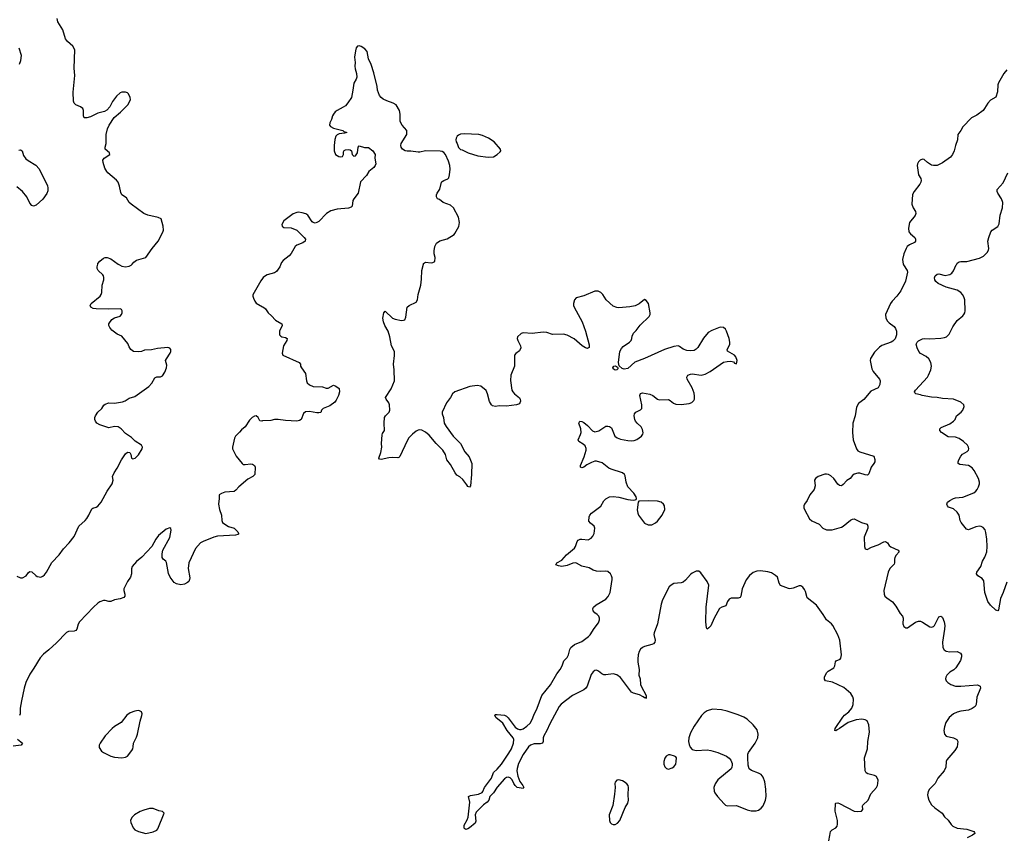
# Model space of a CAD drawing. Header units: inches. Extents: x 1682510 to 1839368, y 640758 to 791543.
# Tile 142 of 186: x 1757360 to 1768061, y 723778 to 732657. Entities that reach past the tile are written whole.
import ezdxf

# ---------------------------------------------------------------- set-up
doc = ezdxf.new("R2010")
doc.units = ezdxf.units.IN
doc.header["$MEASUREMENT"] = 0
for name, color, linetype in [('B7752', 7, 'Continuous'), ('B7753', 7, 'Continuous'), ('B7762', 7, 'Continuous'), ('B7763', 7, 'Continuous')]:
    doc.layers.add(name, color=color, linetype=linetype)

msp = doc.modelspace()

# ---------------------------------------------------------------- linework, layer by layer
at = {"layer": 'B7752', "color": 6, "elevation": 700}
for points in [[(1757330, 726605), (1757367, 726590), (1757389, 726589), (1757430, 726610), (1757455, 726645), (1757470, 726658), (1757490, 726655), (1757534, 726614), (1757550, 726604), (1757570, 726598), (1757590, 726597), (1757610, 726605), (1757630, 726622), (1757652, 726650), (1757710, 726754), (1757790, 726840), (1757836, 726904), (1757898, 726970), (1757950, 727036), (1758001, 727150), (1758070, 727210), (1758088, 727232), (1758112, 727270), (1758143, 727337), (1758154, 727346), (1758190, 727355), (1758210, 727369), (1758246, 727410), (1758311, 727530), (1758365, 727610), (1758375, 727650), (1758370, 727690), (1758386, 727730), (1758420, 727780), (1758467, 727870), (1758510, 727938), (1758530, 727956), (1758556, 727950), (1758567, 727930), (1758576, 727890), (1758590, 727881), (1758613, 727890), (1758650, 727927), (1758690, 727992), (1758694, 728010), (1758685, 728030), (1758614, 728074), (1758574, 728114), (1758510, 728158), (1758463, 728210), (1758430, 728230), (1758390, 728235), (1758330, 728220), (1758229, 728250), (1758197, 728270), (1758182, 728290), (1758178, 728310), (1758177, 728330), (1758182, 728350), (1758210, 728390), (1758251, 728429), (1758275, 728465), (1758290, 728476), (1758330, 728492), (1758390, 728486), (1758477, 728503), (1758506, 728514), (1758550, 728541), (1758610, 728559), (1758763, 728670), (1758795, 728705), (1758830, 728762), (1758850, 728773), (1758890, 728774), (1758910, 728784), (1758937, 728823), (1758956, 728870), (1758959, 728899), (1758945, 728950), (1758954, 728970), (1758995, 729030), (1759002, 729050), (1759001, 729070), (1758990, 729085), (1758970, 729092), (1758857, 729083), (1758792, 729068), (1758716, 729064), (1758682, 729050), (1758650, 729045), (1758595, 729050), (1758567, 729070), (1758550, 729098), (1758536, 729136), (1758470, 729214), (1758419, 729239), (1758362, 729282), (1758338, 729310), (1758330, 729330), (1758330, 729350), (1758362, 729398), (1758390, 729416), (1758450, 729435), (1758465, 729450), (1758473, 729470), (1758474, 729490), (1758466, 729506), (1758450, 729514), (1758330, 729508), (1758190, 729512), (1758157, 729517), (1758131, 729531), (1758125, 729550), (1758136, 729570), (1758233, 729650), (1758246, 729670), (1758252, 729690), (1758256, 729770), (1758273, 729830), (1758274, 729854), (1758271, 729871), (1758263, 729883), (1758212, 729930), (1758202, 729950), (1758200, 729970), (1758208, 730000)], [(1758429, 730000), (1758444, 729990), (1758470, 729978), (1758510, 729971), (1758550, 729976), (1758570, 729986), (1758583, 730000)], [(1760000, 729843), (1759982, 729818), (1759894, 729666), (1759892, 729650), (1759900, 729630), (1759915, 729595), (1759930, 729575), (1760000, 729536)], [(1760000, 728294), (1759993, 728293), (1759970, 728297), (1759950, 728333), (1759930, 728349), (1759910, 728345), (1759887, 728330), (1759859, 728301), (1759811, 728230), (1759770, 728199), (1759750, 728173), (1759705, 728130), (1759695, 728105), (1759671, 728010), (1759673, 727990), (1759713, 727910), (1759776, 727830), (1759790, 727821), (1759810, 727819), (1759870, 727826), (1759890, 727824), (1759911, 727811), (1759920, 727790), (1759916, 727710), (1759893, 727690), (1759840, 727660), (1759743, 727577), (1759710, 727542), (1759690, 727527), (1759590, 727519), (1759553, 727507), (1759528, 727490), (1759529, 727450), (1759520, 727390), (1759530, 727331), (1759552, 727270), (1759557, 727210), (1759565, 727190), (1759588, 727170), (1759630, 727146), (1759691, 727130), (1759732, 727090), (1759739, 727070), (1759736, 727064), (1759730, 727058), (1759706, 727054), (1759510, 727042), (1759470, 727031), (1759355, 726985), (1759326, 726970), (1759270, 726907), (1759199, 726750), (1759192, 726690), (1759207, 726590), (1759206, 726570), (1759197, 726550), (1759183, 726537), (1759150, 726519), (1759110, 726514), (1759064, 726524), (1759039, 726539), (1758995, 726595), (1758976, 726636), (1758955, 726755), (1758948, 726768), (1758918, 726790), (1758909, 726809), (1758908, 726848), (1758915, 726890), (1758990, 727028), (1759005, 727105), (1759004, 727124), (1758993, 727133), (1758950, 727116), (1758868, 727050), (1758838, 727010), (1758795, 726930), (1758686, 726814), (1758630, 726766), (1758583, 726710), (1758574, 726686), (1758573, 726630), (1758564, 726596), (1758530, 726550), (1758491, 726470), (1758490, 726450), (1758501, 726410), (1758501, 726390), (1758490, 726376), (1758450, 726359), (1758390, 726348), (1758350, 726331), (1758330, 726330), (1758290, 726342), (1758270, 726341), (1758230, 726327), (1758210, 726314), (1758161, 726270), (1758008, 726110), (1757995, 726085), (1757982, 726030), (1757970, 726014), (1757952, 726008), (1757890, 726004), (1757870, 725993), (1757759, 725881), (1757676, 725804), (1757620, 725760), (1757583, 725717), (1757515, 725605), (1757470, 725542), (1757428, 725452), (1757407, 725390), (1757379, 725250), (1757366, 725170), (1757366, 725110), (1757357, 725090)], [(1757336, 724836), (1757389, 724790), (1757376, 724770), (1757290, 724758)]]:
    msp.add_lwpolyline(points, dxfattribs=at)
at = {"layer": 'B7752', "color": 6, "elevation": 800}
for points in [[(1758646, 725146), (1758610, 725139), (1758560, 725120), (1758523, 725097), (1758464, 725016), (1758390, 724971), (1758364, 724950), (1758290, 724870), (1758234, 724790), (1758224, 724770), (1758225, 724745), (1758250, 724704), (1758270, 724688), (1758350, 724650), (1758390, 724640), (1758470, 724633), (1758510, 724638), (1758530, 724649), (1758578, 724710), (1758588, 724730), (1758594, 724750), (1758595, 724790), (1758630, 724857), (1758641, 724890), (1758668, 725030), (1758688, 725090), (1758691, 725110), (1758682, 725130), (1758663, 725143)], [(1758770, 724081), (1758710, 724064), (1758670, 724047), (1758608, 724012), (1758578, 723982), (1758564, 723950), (1758566, 723930), (1758594, 723870), (1758611, 723850), (1758651, 723831), (1758730, 723810), (1758810, 723827), (1758850, 723844), (1758860, 723860), (1758929, 724029), (1758910, 724049), (1758870, 724055), (1758810, 724079)]]:
    msp.add_lwpolyline(points, close=True, dxfattribs=at)
at = {"layer": 'B7753', "color": 6, "elevation": 700}
for points in [[(1758583, 730000), (1758601, 730019), (1758630, 730041), (1758730, 730070), (1758799, 730170), (1758865, 730250), (1758915, 730345), (1758921, 730370), (1758919, 730410), (1758897, 730490), (1758866, 730506), (1758753, 730530), (1758709, 730549), (1758570, 730650), (1758551, 730670), (1758519, 730719), (1758470, 730754), (1758457, 730777), (1758446, 730846), (1758429, 730889), (1758411, 730911), (1758317, 730990), (1758305, 731005), (1758284, 731044), (1758265, 731105), (1758263, 731130), (1758279, 731150), (1758340, 731190), (1758334, 731210), (1758290, 731250), (1758289, 731270), (1758299, 731310), (1758301, 731410), (1758314, 731470), (1758332, 731508), (1758387, 731593), (1758455, 731650), (1758534, 731730), (1758558, 731770), (1758563, 731790), (1758560, 731810), (1758541, 731850), (1758530, 731861), (1758510, 731870), (1758470, 731868), (1758450, 731860), (1758410, 731824), (1758370, 731767), (1758338, 731710), (1758306, 731674), (1758280, 731660), (1758210, 731639), (1758130, 731601), (1758090, 731588), (1758062, 731590), (1758052, 731612), (1758054, 731670), (1758047, 731690), (1758019, 731710), (1757969, 731730), (1757950, 731750), (1757944, 731770), (1757941, 731870), (1757958, 732050), (1757952, 732130), (1757960, 732330), (1757937, 732370), (1757880, 732420), (1757859, 732450), (1757830, 732545), (1757775, 732635), (1757766, 732670)], [(1757350, 732349), (1757375, 732270), (1757370, 732211), (1757354, 732170)], [(1757350, 731239), (1757370, 731240), (1757385, 731230), (1757401, 731181), (1757425, 731145), (1757450, 731124), (1757535, 731075), (1757570, 731034), (1757662, 730850), (1757667, 730830), (1757665, 730795), (1757653, 730767), (1757610, 730704), (1757539, 730641), (1757510, 730630), (1757490, 730636), (1757470, 730662), (1757438, 730730), (1757390, 730790), (1757330, 730839)], [(1758208, 730000), (1758210, 730006), (1758230, 730030), (1758270, 730062), (1758289, 730070), (1758310, 730071), (1758350, 730055), (1758429, 730000)]]:
    msp.add_lwpolyline(points, dxfattribs=at)
at = {"layer": 'B7762', "color": 6, "elevation": 700}
for points in [[(1760199, 730000), (1760188, 729970), (1760150, 729918), (1760130, 729906), (1760050, 729882), (1760030, 729872), (1760007, 729853), (1760000, 729843)], [(1766152, 723730), (1766166, 723786), (1766170, 723831), (1766189, 723850), (1766230, 723870), (1766243, 723890), (1766249, 723911), (1766249, 723950), (1766224, 724050), (1766225, 724135), (1766230, 724140), (1766250, 724142), (1766270, 724135), (1766430, 724053), (1766470, 724047), (1766507, 724053), (1766524, 724070), (1766519, 724110), (1766523, 724117), (1766580, 724170), (1766610, 724239), (1766671, 724310), (1766682, 724330), (1766688, 724352), (1766690, 724390), (1766672, 724430), (1766650, 724440), (1766576, 724456), (1766558, 724470), (1766550, 724490), (1766543, 724630), (1766574, 724730), (1766577, 724810), (1766596, 724910), (1766590, 724990), (1766572, 725032), (1766550, 725045), (1766511, 725051), (1766450, 725046), (1766364, 725016), (1766270, 724950), (1766243, 724937), (1766230, 724926), (1766220, 724930), (1766222, 724950), (1766306, 725074), (1766325, 725095), (1766372, 725130), (1766403, 725170), (1766419, 725210), (1766423, 725270), (1766415, 725295), (1766392, 725330), (1766316, 725396), (1766194, 725454), (1766117, 725470), (1766105, 725485), (1766108, 725510), (1766130, 725557), (1766147, 725573), (1766208, 725610), (1766218, 725630), (1766225, 725675), (1766235, 725685), (1766277, 725703), (1766285, 725715), (1766290, 725750), (1766275, 725910), (1766252, 725970), (1766198, 726070), (1766181, 726090), (1766129, 726130), (1766092, 726190), (1766019, 726290), (1765918, 726370), (1765899, 726439), (1765890, 726460), (1765870, 726487), (1765850, 726500), (1765830, 726500), (1765765, 726475), (1765730, 726470), (1765714, 726474), (1765630, 726505), (1765613, 726530), (1765594, 726594), (1765574, 726614), (1765530, 726641), (1765490, 726653), (1765410, 726666), (1765370, 726660), (1765333, 726647), (1765290, 726615), (1765255, 726565), (1765211, 726470), (1765199, 726390), (1765190, 726373), (1765170, 726366), (1765092, 726368), (1765070, 726355), (1765054, 726330), (1765036, 726284), (1764990, 726269), (1764966, 726254), (1764908, 726150), (1764870, 726066), (1764850, 726044), (1764830, 726032), (1764823, 726043), (1764817, 726110), (1764820, 726270), (1764851, 726510), (1764833, 726550), (1764763, 726644), (1764739, 726659), (1764710, 726660), (1764670, 726639), (1764650, 726623), (1764597, 726563), (1764570, 726541), (1764547, 726533), (1764470, 726525), (1764440, 726510), (1764419, 726490), (1764346, 726350), (1764330, 726303), (1764293, 726087), (1764255, 725990), (1764252, 725972), (1764267, 725910), (1764264, 725890), (1764248, 725872), (1764230, 725862), (1764150, 725841), (1764128, 725832), (1764108, 725812), (1764093, 725787), (1764082, 725750), (1764076, 725704), (1764078, 725670), (1764093, 725590), (1764090, 725530), (1764103, 725490), (1764106, 725430), (1764113, 725410), (1764167, 725310), (1764170, 725277), (1764164, 725284), (1764150, 725285), (1764136, 725296), (1764096, 725316), (1764030, 725333), (1764010, 725345), (1763890, 725504), (1763850, 725532), (1763810, 725543), (1763730, 725532), (1763710, 725535), (1763685, 725545), (1763650, 725574), (1763630, 725583), (1763610, 725580), (1763592, 725568), (1763570, 725538), (1763526, 725410), (1763513, 725387), (1763490, 725370), (1763367, 725310), (1763245, 725215), (1763222, 725190), (1763120, 725000), (1763090, 724929), (1763055, 724870), (1763049, 724850), (1763049, 724810), (1763040, 724790), (1763017, 724783), (1762950, 724782), (1762911, 724769), (1762889, 724750), (1762833, 724667), (1762782, 724570), (1762766, 724514), (1762764, 724490), (1762773, 724433), (1762794, 724374), (1762829, 724330), (1762838, 724310), (1762836, 724304), (1762830, 724298), (1762810, 724300), (1762767, 724310), (1762744, 724330), (1762730, 724351), (1762713, 724393), (1762690, 724415), (1762670, 724420), (1762650, 724416), (1762630, 724404), (1762549, 724311), (1762510, 724252), (1762471, 724210), (1762457, 724170), (1762441, 724150), (1762400, 724120), (1762319, 724041), (1762311, 724010), (1762316, 723944), (1762310, 723920), (1762250, 723870), (1762230, 723861), (1762210, 723853), (1762198, 723858), (1762190, 723868), (1762190, 723898), (1762224, 723956), (1762233, 723987), (1762252, 724150), (1762238, 724210), (1762259, 724221), (1762345, 724235), (1762385, 724255), (1762394, 724266), (1762412, 724310), (1762488, 724410), (1762509, 724471), (1762550, 724509), (1762596, 724564), (1762677, 724683), (1762704, 724730), (1762725, 724790), (1762730, 724830), (1762722, 724850), (1762656, 724930), (1762610, 725010), (1762534, 725070), (1762525, 725095), (1762530, 725102), (1762550, 725103), (1762630, 725094), (1762650, 725086), (1762670, 725067), (1762746, 724966), (1762770, 724946), (1762790, 724939), (1762810, 724940), (1762830, 724946), (1762870, 724975), (1762907, 725010), (1762930, 725048), (1762946, 725094), (1762984, 725170), (1763035, 725310), (1763130, 725424), (1763196, 725544), (1763234, 725590), (1763254, 725630), (1763273, 725687), (1763310, 725723), (1763325, 725750), (1763339, 725810), (1763348, 725830), (1763390, 725863), (1763470, 725896), (1763542, 725950), (1763561, 725970), (1763602, 726038), (1763650, 726098), (1763661, 726130), (1763661, 726150), (1763655, 726170), (1763637, 726190), (1763609, 726209), (1763591, 726230), (1763588, 726250), (1763596, 726270), (1763625, 726295), (1763730, 726355), (1763756, 726384), (1763776, 726430), (1763799, 726570), (1763798, 726590), (1763793, 726610), (1763780, 726630), (1763750, 726657), (1763730, 726661), (1763670, 726657), (1763630, 726660), (1763593, 726673), (1763550, 726696), (1763470, 726715), (1763410, 726748), (1763399, 726750), (1763370, 726746), (1763310, 726722), (1763253, 726713), (1763217, 726717), (1763186, 726730), (1763197, 726750), (1763250, 726781), (1763302, 726838), (1763388, 726910), (1763402, 726930), (1763418, 726982), (1763430, 726999), (1763450, 727008), (1763470, 727010), (1763537, 727003), (1763570, 727019), (1763590, 727042), (1763604, 727070), (1763609, 727130), (1763604, 727150), (1763562, 727182), (1763546, 727206), (1763549, 727250), (1763557, 727270), (1763574, 727290), (1763674, 727366), (1763710, 727426), (1763730, 727449), (1763770, 727469), (1763810, 727473), (1763870, 727467), (1763970, 727441), (1764026, 727434), (1764050, 727436), (1764059, 727441), (1764064, 727450), (1764059, 727470), (1764035, 727510), (1763970, 727578), (1763951, 727630), (1763939, 727699), (1763932, 727712), (1763911, 727731), (1763788, 727768), (1763762, 727782), (1763690, 727837), (1763630, 727856), (1763610, 727855), (1763576, 727844), (1763524, 727816), (1763490, 727791), (1763470, 727784), (1763454, 727790), (1763456, 727810), (1763496, 727904), (1763517, 727977), (1763516, 727996), (1763504, 728024), (1763483, 728043), (1763437, 728070), (1763429, 728089), (1763455, 728145), (1763462, 728170), (1763459, 728210), (1763437, 728270), (1763446, 728290), (1763470, 728289), (1763490, 728277), (1763530, 728245), (1763586, 728186), (1763610, 728175), (1763653, 728187), (1763730, 728236), (1763750, 728238), (1763770, 728233), (1763790, 728220), (1763829, 728130), (1763853, 728110), (1763890, 728097), (1763970, 728080), (1764010, 728077), (1764038, 728082), (1764066, 728094), (1764118, 728130), (1764131, 728149), (1764134, 728166), (1764130, 728201), (1764114, 728230), (1764069, 728269), (1764053, 728290), (1764044, 728310), (1764038, 728350), (1764042, 728370), (1764055, 728390), (1764105, 728415), (1764121, 728430), (1764122, 728470), (1764100, 728570), (1764108, 728592), (1764130, 728599), (1764210, 728584), (1764241, 728570), (1764290, 728532), (1764310, 728525), (1764410, 728529), (1764430, 728518), (1764466, 728486), (1764490, 728477), (1764550, 728474), (1764636, 728484), (1764664, 728496), (1764685, 728515), (1764692, 728530), (1764695, 728565), (1764690, 728595), (1764670, 728653), (1764613, 728750), (1764610, 728770), (1764622, 728790), (1764650, 728804), (1764670, 728807), (1764767, 728793), (1764810, 728803), (1764865, 728830), (1765010, 728932), (1765050, 728942), (1765090, 728945), (1765117, 728937), (1765130, 728922), (1765150, 728914), (1765157, 728950), (1765144, 728990), (1765129, 729010), (1765054, 729054), (1765048, 729070), (1765071, 729109), (1765077, 729130), (1765078, 729150), (1765071, 729191), (1765043, 729270), (1765030, 729293), (1765010, 729310), (1764974, 729314), (1764881, 729279), (1764844, 729256), (1764790, 729195), (1764730, 729093), (1764710, 729073), (1764690, 729061), (1764650, 729055), (1764610, 729060), (1764570, 729074), (1764530, 729105), (1764517, 729110), (1764470, 729105), (1764368, 729072), (1764150, 728972), (1764046, 728934), (1763970, 728866), (1763930, 728857), (1763906, 728866), (1763874, 728894), (1763869, 728929), (1763881, 729050), (1763899, 729081), (1763918, 729102), (1763987, 729150), (1764006, 729170), (1764013, 729190), (1764015, 729215), (1764032, 729250), (1764061, 729279), (1764104, 729336), (1764200, 729430), (1764211, 729450), (1764212, 729470), (1764193, 729570), (1764170, 729605), (1764150, 729615), (1764093, 729567), (1764050, 729545), (1763990, 729535), (1763870, 729524), (1763850, 729526), (1763810, 729542), (1763734, 729610), (1763697, 729670), (1763677, 729690), (1763646, 729706), (1763610, 729704), (1763490, 729656), (1763408, 729632), (1763390, 729610), (1763380, 729570), (1763380, 729550), (1763387, 729530), (1763471, 729370), (1763509, 729269), (1763550, 729122), (1763548, 729092), (1763536, 729084), (1763530, 729082), (1763510, 729088), (1763473, 729110), (1763385, 729185), (1763310, 729226), (1763270, 729238), (1763150, 729233), (1763090, 729254), (1763050, 729259), (1762930, 729243), (1762830, 729252), (1762810, 729246), (1762770, 729210), (1762767, 729190), (1762772, 729170), (1762804, 729110), (1762808, 729090), (1762790, 729056), (1762752, 729028), (1762737, 729010), (1762736, 728890), (1762698, 728790), (1762693, 728733), (1762709, 728630), (1762718, 728610), (1762736, 728590), (1762790, 728547), (1762800, 728530), (1762803, 728510), (1762797, 728490), (1762790, 728481), (1762759, 728470), (1762650, 728454), (1762570, 728458), (1762530, 728451), (1762498, 728458), (1762488, 728468), (1762467, 728507), (1762445, 728590), (1762430, 728625), (1762370, 728671), (1762330, 728678), (1762253, 728667), (1762089, 728611), (1762064, 728590), (1762042, 728550), (1761999, 728490), (1761951, 728390), (1761953, 728370), (1761965, 728330), (1761973, 728270), (1761993, 728233), (1762069, 728129), (1762151, 728050), (1762199, 727959), (1762244, 727904), (1762267, 727850), (1762272, 727830), (1762269, 727710), (1762258, 727590), (1762250, 727573), (1762230, 727582), (1762221, 727601), (1762177, 727657), (1762145, 727685), (1762110, 727706), (1762091, 727730), (1762041, 727821), (1762001, 727870), (1761987, 727930), (1761958, 727978), (1761886, 728050), (1761810, 728140), (1761770, 728171), (1761730, 728194), (1761710, 728197), (1761690, 728195), (1761670, 728184), (1761630, 728151), (1761590, 728110), (1761570, 728076), (1761492, 727908), (1761482, 727898), (1761470, 727892), (1761410, 727896), (1761370, 727893), (1761290, 727876), (1761270, 727879), (1761263, 727890), (1761284, 727950), (1761296, 728010), (1761293, 728050), (1761298, 728142), (1761303, 728157), (1761324, 728190), (1761320, 728270), (1761325, 728330), (1761337, 728350), (1761376, 728390), (1761384, 728410), (1761380, 728470), (1761371, 728491), (1761343, 728530), (1761337, 728550), (1761396, 728644), (1761432, 728730), (1761430, 728850), (1761424, 728910), (1761434, 729006), (1761434, 729050), (1761401, 729110), (1761382, 729210), (1761364, 729270), (1761329, 729330), (1761313, 729370), (1761307, 729410), (1761317, 729470), (1761330, 729486), (1761410, 729411), (1761439, 729399), (1761510, 729386), (1761532, 729388), (1761545, 729395), (1761557, 729423), (1761571, 729530), (1761591, 729550), (1761670, 729585), (1761684, 729610), (1761692, 729670), (1761720, 729770), (1761726, 729834), (1761729, 729931), (1761749, 730000)], [(1766963, 730000), (1766964, 729990), (1767004, 729930), (1767008, 729910), (1766986, 729814), (1766935, 729710), (1766894, 729650), (1766842, 729598), (1766823, 729570), (1766768, 729450), (1766772, 729410), (1766790, 729379), (1766810, 729359), (1766862, 729322), (1766879, 729299), (1766889, 729270), (1766889, 729230), (1766873, 729187), (1766850, 729163), (1766830, 729151), (1766730, 729116), (1766703, 729097), (1766650, 729040), (1766608, 728972), (1766604, 728950), (1766621, 728861), (1766637, 728830), (1766705, 728750), (1766712, 728730), (1766709, 728690), (1766690, 728653), (1766610, 728617), (1766533, 728527), (1766475, 728485), (1766456, 728444), (1766441, 728350), (1766414, 728270), (1766411, 728170), (1766417, 728090), (1766453, 727990), (1766469, 727969), (1766490, 727957), (1766644, 727910), (1766655, 727875), (1766654, 727850), (1766643, 727830), (1766612, 727790), (1766590, 727720), (1766575, 727705), (1766550, 727707), (1766490, 727725), (1766470, 727725), (1766430, 727714), (1766410, 727700), (1766385, 727670), (1766350, 727645), (1766310, 727604), (1766290, 727590), (1766270, 727591), (1766250, 727606), (1766208, 727670), (1766176, 727696), (1766150, 727711), (1766130, 727717), (1766110, 727715), (1766036, 727690), (1766008, 727670), (1765997, 727650), (1766004, 727590), (1765995, 727550), (1765948, 727490), (1765919, 727430), (1765889, 727390), (1765881, 727370), (1765882, 727350), (1765890, 727330), (1765945, 727230), (1765969, 727209), (1766050, 727170), (1766090, 727130), (1766130, 727109), (1766190, 727109), (1766290, 727139), (1766311, 727150), (1766390, 727214), (1766410, 727226), (1766430, 727229), (1766510, 727189), (1766570, 727170), (1766577, 727150), (1766577, 727130), (1766536, 727030), (1766542, 726930), (1766550, 726905), (1766560, 726900), (1766570, 726897), (1766617, 726923), (1766690, 726946), (1766750, 726980), (1766770, 726982), (1766790, 726969), (1766810, 726940), (1766826, 726926), (1766909, 726890), (1766918, 726870), (1766886, 726834), (1766870, 726810), (1766866, 726790), (1766867, 726750), (1766863, 726737), (1766816, 726690), (1766798, 726650), (1766753, 726450), (1766754, 726410), (1766763, 726390), (1766783, 726370), (1766846, 726326), (1766882, 726282), (1766930, 726201), (1766954, 726170), (1766961, 726150), (1766958, 726090), (1766970, 726061), (1766990, 726043), (1767010, 726044), (1767094, 726106), (1767130, 726119), (1767150, 726117), (1767170, 726108), (1767250, 726055), (1767270, 726051), (1767290, 726058), (1767301, 726070), (1767350, 726163), (1767370, 726173), (1767383, 726163), (1767390, 726156), (1767408, 726110), (1767413, 726070), (1767411, 726030), (1767388, 725890), (1767393, 725830), (1767407, 725807), (1767430, 725792), (1767470, 725784), (1767550, 725787), (1767584, 725770), (1767595, 725750), (1767596, 725730), (1767583, 725690), (1767535, 725610), (1767513, 725587), (1767470, 725562), (1767437, 725530), (1767425, 725510), (1767420, 725490), (1767428, 725470), (1767448, 725450), (1767480, 725430), (1767532, 725412), (1767590, 725409), (1767770, 725424), (1767797, 725410), (1767803, 725390), (1767764, 725290), (1767756, 725210), (1767744, 725190), (1767710, 725167), (1767670, 725149), (1767590, 725138), (1767550, 725127), (1767509, 725110), (1767462, 725070), (1767425, 725015), (1767410, 724970), (1767405, 724930), (1767411, 724890), (1767430, 724867), (1767510, 724849), (1767546, 724830), (1767554, 724810), (1767549, 724751), (1767523, 724710), (1767437, 724610), (1767429, 724590), (1767424, 724530), (1767409, 724490), (1767339, 724410), (1767309, 724351), (1767248, 724290), (1767234, 724266), (1767227, 724230), (1767228, 724210), (1767240, 724170), (1767270, 724121), (1767307, 724087), (1767385, 724030), (1767412, 723990), (1767452, 723952), (1767485, 723905), (1767501, 723890), (1767550, 723868), (1767655, 723855), (1767728, 723830), (1767738, 723818), (1767740, 723810), (1767715, 723790), (1767658, 723762)], [(1768090, 726541), (1768050, 726430), (1768018, 726362), (1767998, 726242), (1767990, 726230), (1767970, 726236), (1767911, 726290), (1767880, 726330), (1767848, 726428), (1767837, 726557), (1767821, 726581), (1767773, 726610), (1767760, 726630), (1767763, 726650), (1767804, 726710), (1767823, 726770), (1767850, 726813), (1767870, 726870), (1767875, 726930), (1767872, 727010), (1767861, 727081), (1767853, 727110), (1767830, 727137), (1767810, 727146), (1767790, 727150), (1767750, 727142), (1767670, 727110), (1767650, 727116), (1767591, 727191), (1767582, 727210), (1767571, 727270), (1767550, 727304), (1767510, 727338), (1767455, 727355), (1767443, 727370), (1767436, 727390), (1767443, 727410), (1767470, 727430), (1767510, 727451), (1767530, 727457), (1767610, 727466), (1767730, 727512), (1767752, 727530), (1767766, 727550), (1767781, 727579), (1767791, 727610), (1767791, 727630), (1767780, 727670), (1767735, 727755), (1767710, 727786), (1767670, 727808), (1767579, 727819), (1767560, 727830), (1767559, 727850), (1767565, 727870), (1767588, 727912), (1767607, 727933), (1767657, 727963), (1767670, 727978), (1767674, 727990), (1767672, 728010), (1767659, 728030), (1767617, 728070), (1767570, 728103), (1767530, 728119), (1767450, 728122), (1767379, 728170), (1767360, 728190), (1767360, 728210), (1767376, 728224), (1767470, 728262), (1767507, 728290), (1767525, 728310), (1767543, 728350), (1767593, 728390), (1767610, 728410), (1767626, 728450), (1767621, 728470), (1767590, 728497), (1767510, 728532), (1767390, 728537), (1767330, 728549), (1767270, 728551), (1767167, 728570), (1767150, 728578), (1767101, 728590), (1767090, 728598), (1767084, 728610), (1767094, 728630), (1767225, 728770), (1767238, 728790), (1767263, 728850), (1767270, 728890), (1767262, 728930), (1767239, 728970), (1767210, 728996), (1767150, 729028), (1767131, 729050), (1767112, 729090), (1767104, 729130), (1767113, 729150), (1767130, 729166), (1767170, 729185), (1767191, 729189), (1767252, 729188), (1767370, 729195), (1767410, 729201), (1767434, 729210), (1767463, 729237), (1767503, 729317), (1767550, 729386), (1767610, 729436), (1767620, 729450), (1767631, 729470), (1767634, 729490), (1767632, 729610), (1767622, 729642), (1767607, 729670), (1767590, 729690), (1767550, 729717), (1767430, 729750), (1767342, 729790), (1767315, 729810), (1767304, 729830), (1767302, 729850), (1767310, 729870), (1767330, 729890), (1767350, 729892), (1767417, 729877), (1767450, 729881), (1767470, 729888), (1767490, 729902), (1767510, 729926), (1767536, 729990), (1767544, 730000)], [(1760000, 729536), (1760010, 729530), (1760030, 729512), (1760059, 729470), (1760098, 729438), (1760138, 729390), (1760209, 729350), (1760213, 729330), (1760184, 729270), (1760185, 729230), (1760196, 729216), (1760207, 729210), (1760250, 729201), (1760268, 729190), (1760263, 729170), (1760226, 729110), (1760214, 729030), (1760221, 729010), (1760398, 728930), (1760413, 728910), (1760413, 728890), (1760422, 728870), (1760465, 728810), (1760477, 728730), (1760485, 728710), (1760510, 728685), (1760550, 728669), (1760650, 728664), (1760690, 728650), (1760711, 728651), (1760770, 728682), (1760790, 728677), (1760818, 728658), (1760830, 728645), (1760835, 728610), (1760825, 728570), (1760800, 728520), (1760783, 728497), (1760730, 728459), (1760658, 728430), (1760641, 728410), (1760633, 728387), (1760610, 728381), (1760590, 728381), (1760510, 728396), (1760467, 728393), (1760445, 728375), (1760417, 728310), (1760401, 728299), (1760371, 728290), (1760250, 728299), (1760170, 728311), (1760130, 728309), (1760090, 728300), (1760000, 728294)]]:
    msp.add_lwpolyline(points, dxfattribs=at)
at = {"layer": 'B7762', "color": 6}
for points, elevation in [([(1763830, 728845), (1763810, 728862), (1763807, 728873), (1763818, 728890), (1763834, 728894), (1763858, 728878), (1763862, 728870), (1763860, 728860), (1763850, 728849)], 700), ([(1764190, 727427), (1764090, 727422), (1764081, 727410), (1764071, 727329), (1764076, 727290), (1764086, 727270), (1764150, 727183), (1764190, 727165), (1764230, 727165), (1764270, 727186), (1764290, 727205), (1764342, 727270), (1764370, 727330), (1764368, 727370), (1764356, 727390), (1764330, 727410), (1764290, 727422)], 700), ([(1764890, 725160), (1764830, 725144), (1764798, 725122), (1764769, 725091), (1764690, 724977), (1764650, 724904), (1764633, 724850), (1764630, 724810), (1764635, 724775), (1764647, 724747), (1764670, 724723), (1764710, 724710), (1764830, 724719), (1764870, 724712), (1764948, 724688), (1765043, 724650), (1765069, 724629), (1765087, 724607), (1765103, 724570), (1765104, 724550), (1765101, 724530), (1765092, 724510), (1764948, 724392), (1764919, 724350), (1764904, 724310), (1764906, 724270), (1764915, 724250), (1764944, 724210), (1765015, 724130), (1765030, 724117), (1765050, 724109), (1765150, 724114), (1765266, 724066), (1765310, 724054), (1765365, 724055), (1765390, 724064), (1765417, 724083), (1765440, 724110), (1765466, 724170), (1765472, 724212), (1765470, 724290), (1765459, 724370), (1765441, 724421), (1765419, 724450), (1765390, 724466), (1765312, 724492), (1765288, 724510), (1765276, 724550), (1765272, 724632), (1765275, 724670), (1765282, 724690), (1765352, 724790), (1765381, 724850), (1765387, 724890), (1765375, 724935), (1765331, 724990), (1765265, 725050), (1765230, 725072), (1765170, 725099), (1765050, 725138), (1764988, 725152)], 800), ([(1764430, 724664), (1764410, 724664), (1764385, 724650), (1764370, 724627), (1764361, 724590), (1764362, 724562), (1764372, 724532), (1764390, 724514), (1764410, 724509), (1764450, 724521), (1764470, 724533), (1764490, 724563), (1764496, 724590), (1764497, 724630), (1764490, 724641), (1764477, 724650)], 800), ([(1763870, 724391), (1763850, 724389), (1763832, 724368), (1763829, 724351), (1763833, 724310), (1763825, 724235), (1763806, 724114), (1763767, 724010), (1763769, 723950), (1763778, 723930), (1763793, 723913), (1763810, 723907), (1763830, 723907), (1763858, 723922), (1763881, 723950), (1763940, 724090), (1763970, 724139), (1763978, 724170), (1763973, 724230), (1763975, 724310), (1763972, 724330), (1763957, 724350), (1763930, 724371), (1763910, 724382)], 800)]:
    msp.add_lwpolyline(points, close=True, dxfattribs=dict(at, elevation=elevation))
at = {"layer": 'B7763', "color": 6, "elevation": 700}
for points in [[(1761749, 730000), (1761750, 730005), (1761770, 730020), (1761830, 730012), (1761850, 730016), (1761871, 730029), (1761876, 730070), (1761864, 730110), (1761864, 730144), (1761872, 730190), (1761890, 730228), (1761926, 730254), (1762006, 730274), (1762080, 730320), (1762090, 730331), (1762132, 730408), (1762140, 730450), (1762127, 730510), (1762076, 730610), (1762040, 730640), (1761963, 730670), (1761921, 730701), (1761902, 730710), (1761889, 730730), (1761890, 730751), (1761898, 730770), (1761926, 730814), (1761944, 730890), (1761950, 730899), (1761970, 730910), (1762012, 730928), (1762022, 730938), (1762032, 730968), (1762037, 731030), (1762033, 731073), (1762019, 731119), (1761989, 731190), (1761971, 731211), (1761950, 731222), (1761930, 731226), (1761770, 731230), (1761710, 731216), (1761690, 731216), (1761610, 731227), (1761570, 731226), (1761550, 731230), (1761519, 731250), (1761506, 731270), (1761501, 731290), (1761507, 731310), (1761567, 731410), (1761569, 731430), (1761567, 731450), (1761515, 731510), (1761494, 731550), (1761495, 731630), (1761486, 731670), (1761451, 731731), (1761418, 731750), (1761350, 731774), (1761310, 731794), (1761289, 731809), (1761270, 731833), (1761247, 731890), (1761243, 731930), (1761210, 732079), (1761179, 732170), (1761150, 732230), (1761136, 732310), (1761110, 732339), (1761070, 732365), (1761050, 732372), (1761030, 732369), (1761018, 732350), (1761010, 732318), (1761000, 732250), (1761004, 732190), (1761001, 732150), (1761004, 732124), (1761020, 732070), (1761023, 732030), (1761018, 732010), (1760990, 731968), (1760982, 731890), (1760964, 731810), (1760927, 731753), (1760899, 731721), (1760876, 731704), (1760810, 731670), (1760787, 731653), (1760770, 731630), (1760760, 731610), (1760750, 731570), (1760730, 731536), (1760727, 731510), (1760737, 731497), (1760770, 731478), (1760871, 731450), (1760881, 731441), (1760914, 731430), (1760890, 731423), (1760830, 731416), (1760810, 731405), (1760797, 731390), (1760785, 731355), (1760776, 731290), (1760778, 731230), (1760791, 731190), (1760828, 731168), (1760850, 731165), (1760869, 731170), (1760878, 731190), (1760880, 731220), (1760886, 731234), (1760899, 731241), (1760930, 731246), (1760950, 731242), (1760964, 731230), (1760974, 731190), (1760990, 731171), (1761010, 731175), (1761032, 731208), (1761039, 731270), (1761050, 731286), (1761107, 731267), (1761150, 731268), (1761197, 731230), (1761224, 731190), (1761220, 731150), (1761230, 731090), (1761223, 731070), (1761208, 731050), (1761155, 731005), (1761130, 730963), (1761065, 730895), (1761039, 730770), (1760990, 730710), (1760981, 730690), (1760974, 730630), (1760961, 730619), (1760932, 730608), (1760810, 730597), (1760740, 730580), (1760694, 730550), (1760610, 730462), (1760590, 730450), (1760570, 730445), (1760550, 730452), (1760540, 730460), (1760491, 730530), (1760470, 730545), (1760430, 730558), (1760390, 730564), (1760370, 730562), (1760330, 730544), (1760232, 730470), (1760210, 730430), (1760213, 730410), (1760230, 730396), (1760310, 730395), (1760370, 730367), (1760450, 730290), (1760465, 730270), (1760464, 730250), (1760437, 730230), (1760370, 730204), (1760353, 730190), (1760310, 730114), (1760290, 730088), (1760223, 730037), (1760204, 730016), (1760199, 730000)], [(1768088, 732112), (1768055, 732070), (1767996, 731970), (1767990, 731950), (1767987, 731873), (1767967, 731813), (1767910, 731782), (1767880, 731750), (1767847, 731690), (1767830, 731671), (1767762, 731618), (1767703, 731590), (1767609, 731490), (1767587, 731450), (1767556, 731410), (1767553, 731350), (1767530, 731290), (1767516, 731230), (1767497, 731190), (1767477, 731163), (1767390, 731099), (1767330, 731071), (1767291, 731071), (1767270, 731076), (1767225, 731105), (1767190, 731135), (1767170, 731139), (1767147, 731130), (1767127, 731110), (1767116, 731090), (1767113, 731070), (1767128, 730970), (1767155, 730930), (1767159, 730910), (1767155, 730890), (1767144, 730870), (1767081, 730790), (1767064, 730756), (1767055, 730650), (1767069, 730610), (1767097, 730570), (1767100, 730550), (1767092, 730528), (1767029, 730450), (1767018, 730390), (1767024, 730350), (1767040, 730330), (1767087, 730290), (1767096, 730270), (1767096, 730250), (1767085, 730235), (1767029, 730210), (1767006, 730190), (1766993, 730170), (1766970, 730110), (1766956, 730050), (1766963, 730000)], [(1767544, 730000), (1767550, 730008), (1767570, 730023), (1767590, 730028), (1767652, 730028), (1767790, 730063), (1767836, 730084), (1767876, 730124), (1767890, 730150), (1767893, 730170), (1767882, 730250), (1767891, 730289), (1767916, 730350), (1767930, 730369), (1767991, 730409), (1768004, 730436), (1768016, 730530), (1768041, 730610), (1768044, 730670), (1768029, 730710), (1767991, 730770), (1767984, 730790), (1767985, 730810), (1768050, 730884), (1768100, 730990)]]:
    msp.add_lwpolyline(points, dxfattribs=at)
msp.add_lwpolyline([(1762190, 731417), (1762150, 731411), (1762130, 731402), (1762116, 731390), (1762103, 731370), (1762099, 731350), (1762104, 731330), (1762115, 731310), (1762128, 731268), (1762150, 731247), (1762170, 731243), (1762232, 731210), (1762338, 731178), (1762450, 731162), (1762510, 731167), (1762549, 731190), (1762580, 731220), (1762588, 731230), (1762584, 731250), (1762515, 731330), (1762453, 731370), (1762390, 731398), (1762350, 731410)], close=True, dxfattribs=at)

doc.saveas('drawing.dxf')
